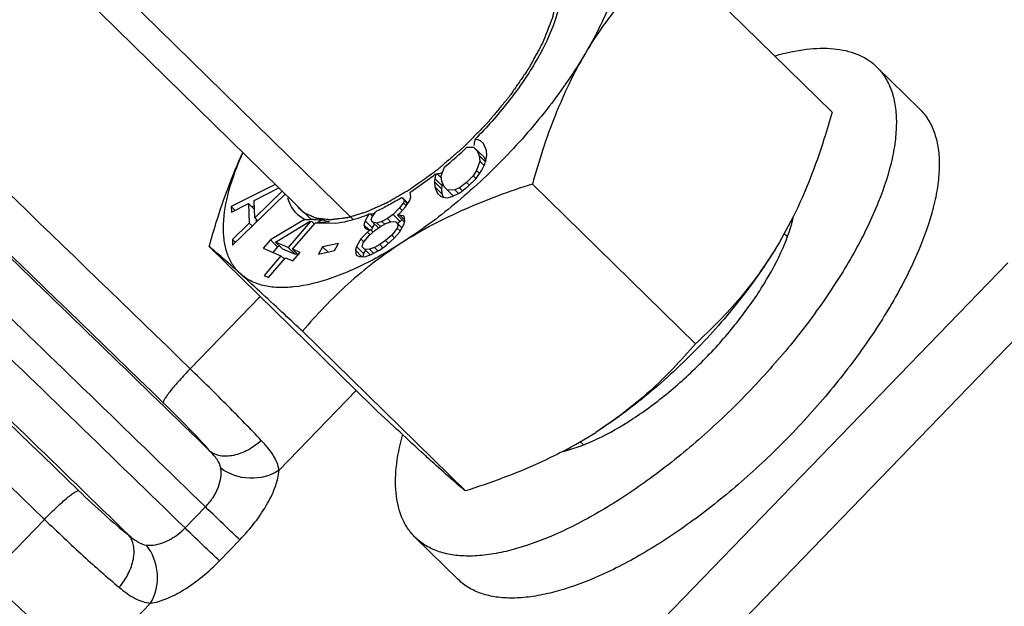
# Model space of a CAD drawing. Header units: millimetres. Extents: x 17 to 597, y 16 to 406.
# Tile 18 of 60: x 72 to 91, y 69 to 80. Entities that reach past the tile are written whole.
import ezdxf

# ---------------------------------------------------------------- set-up
doc = ezdxf.new("R2010")
doc.units = ezdxf.units.MM
doc.header["$LTSCALE"] = 32.67
doc.layers.get('0').update_dxf_attribs({"linetype": 'CONTINUOUS'})
for name, color, linetype in [('02___PRT_ALL_AXES', 7, 'CONTINUOUS'), ('AXES', 7, 'CONTINUOUS'), ('ROUNDS', 7, 'CONTINUOUS')]:
    doc.layers.add(name, color=color, linetype=linetype)

msp = doc.modelspace()

# ---------------------------------------------------------------- linework, layer by layer
at = {"color": 7, "linetype": 'Continuous'}
for p, q in [((77.517514, 76.164309), (69.526831, 83.996064)), ((87.706296, 78.274541), (84.517029, 81.400376)), ((88.548733, 79.188074), (88.579664, 79.158917)), ((88.579836, 79.158748), (89.418646, 78.336622)), ((80.77954, 77.72782), (80.716213, 77.737427)), ((80.716213, 77.737427), (80.720551, 77.720411)), ((80.82535, 77.707094), (80.77954, 77.72782)), ((80.884045, 77.656862), (80.82535, 77.707094)), ((80.942027, 77.524084), (80.884045, 77.656862)), ((80.55968, 77.584251), (80.692937, 77.589426)), ((80.692937, 77.589426), (80.832738, 77.452405)), ((80.692937, 77.589426), (80.758074, 77.524441)), ((80.758074, 77.524441), (80.897876, 77.38742)), ((80.758074, 77.524441), (80.803171, 77.42117)), ((80.947756, 77.426785), (80.942027, 77.524084)), ((80.815343, 77.309117), (80.748067, 77.126465)), ((80.803171, 77.42117), (80.925743, 77.301036)), ((80.803171, 77.42117), (80.815343, 77.309117)), ((80.815343, 77.309117), (80.8996, 77.226537)), ((80.897876, 77.38742), (80.929389, 77.315256)), ((80.913406, 77.252913), (80.940601, 77.358993)), ((80.940601, 77.358993), (80.947756, 77.426785)), ((80.057352, 77.024621), (80.119357, 77.192963)), ((80.748067, 77.126465), (80.681504, 77.026358)), ((80.740199, 76.976126), (80.853285, 77.138053)), ((80.748067, 77.126465), (80.805726, 77.069953)), ((80.853285, 77.138053), (80.913406, 77.252913)), ((79.932094, 76.974746), (79.924939, 76.906953)), ((79.924939, 76.906953), (80.064741, 76.769932)), ((79.924939, 76.906953), (79.930669, 76.809654)), ((79.953968, 77.060066), (79.932094, 76.974746)), ((79.932094, 76.974746), (80.071896, 76.837725)), ((79.979036, 77.061472), (79.953968, 77.060066)), ((79.979036, 77.061472), (80.062204, 76.979958)), ((80.069525, 76.912569), (80.057352, 77.024621)), ((80.114622, 76.809298), (80.069525, 76.912569)), ((80.555533, 76.893937), (80.416677, 76.791022)), ((80.681504, 77.026358), (80.555533, 76.893937)), ((80.555533, 76.893937), (80.608838, 76.841692)), ((80.587745, 76.820172), (80.740199, 76.976126)), ((80.681504, 77.026358), (80.736552, 76.972405)), ((76.810997, 76.856775), (75.94708, 76.424526)), ((76.399808, 76.543646), (76.881947, 76.787236)), ((76.947807, 76.722685), (76.41297, 76.20212)), ((79.455216, 76.703659), (79.447418, 76.698614)), ((79.46273, 76.617272), (79.447418, 76.698614)), ((79.462257, 76.708228), (79.455216, 76.703659)), ((79.46232, 76.708748), (79.455251, 76.703941)), ((79.930669, 76.809654), (80.07047, 76.672633)), ((79.930669, 76.809654), (79.988651, 76.676877)), ((80.071896, 76.837725), (80.064741, 76.769932)), ((80.064741, 76.769932), (80.07047, 76.672633)), ((80.083109, 76.881462), (80.071896, 76.837725)), ((80.179759, 76.744312), (80.114622, 76.809298)), ((80.324344, 76.749928), (80.179759, 76.744312)), ((80.179759, 76.744312), (80.294506, 76.631848)), ((80.270666, 76.620315), (80.422407, 76.693724)), ((80.416677, 76.791022), (80.324344, 76.749928)), ((80.324344, 76.749928), (80.395145, 76.680535)), ((80.416677, 76.791022), (80.474951, 76.733908)), ((80.422407, 76.693724), (80.587745, 76.820172)), ((85.032525, 73.737762), (81.843258, 76.863596)), ((75.976329, 75.665578), (77.00225, 76.669325)), ((76.41297, 76.20212), (76.399808, 76.543646)), ((79.316986, 76.498685), (79.243257, 76.397764)), ((79.282331, 76.595692), (79.299372, 76.592263)), ((79.299372, 76.592263), (79.405515, 76.488231)), ((79.299372, 76.592263), (79.331015, 76.54731)), ((79.331015, 76.54731), (79.316986, 76.498685)), ((79.316986, 76.498685), (79.375365, 76.441468)), ((79.331015, 76.54731), (79.400007, 76.47969)), ((79.360943, 76.4191), (79.441687, 76.544335)), ((79.441687, 76.544335), (79.46273, 76.617272)), ((79.988651, 76.676877), (80.047346, 76.626645)), ((80.047346, 76.626645), (80.093156, 76.605919)), ((80.07047, 76.672633), (80.098571, 76.608284)), ((80.093156, 76.605919), (80.171891, 76.593974)), ((80.171891, 76.593974), (80.270666, 76.620315)), ((75.94708, 76.424526), (76.025216, 76.347944)), ((75.94708, 76.424526), (75.951467, 76.310684)), ((75.951467, 76.310684), (76.287906, 76.480662)), ((76.287906, 76.480662), (76.406724, 76.364208)), ((76.287906, 76.480662), (76.30253, 76.101188)), ((76.403573, 76.445958), (76.350439, 76.419373)), ((78.698783, 76.211494), (78.772512, 76.312416)), ((78.772512, 76.312416), (78.798057, 76.338465)), ((79.243257, 76.397764), (79.116842, 76.268857)), ((79.243257, 76.397764), (79.29902, 76.343109)), ((79.260871, 76.304186), (79.360943, 76.4191)), ((76.41297, 76.20212), (76.468797, 76.147403)), ((76.433954, 76.181553), (76.436488, 76.115792)), ((77.381131, 76.173432), (76.716339, 75.771051)), ((76.817597, 75.728081), (77.483358, 76.129459)), ((77.493746, 76.125972), (77.063507, 75.623724)), ((77.559181, 76.168188), (77.484576, 76.170208)), ((77.528455, 76.129046), (77.493746, 76.125972)), ((77.528455, 76.129046), (77.574247, 76.084165)), ((77.869285, 76.125995), (77.590351, 76.100596)), ((77.732662, 76.164566), (77.633453, 76.104517)), ((78.567068, 76.141532), (78.546025, 76.068595)), ((78.643351, 76.271526), (78.567068, 76.141532)), ((78.567068, 76.141532), (78.706869, 76.004512)), ((78.671133, 76.275096), (78.643351, 76.271526)), ((78.671133, 76.275096), (78.71703, 76.230112)), ((78.684754, 76.162869), (78.698783, 76.211494)), ((78.716397, 76.117917), (78.684754, 76.162869)), ((78.800726, 76.100949), (78.716397, 76.117917)), ((78.716397, 76.117917), (78.830309, 76.00627)), ((78.899084, 76.132606), (78.800726, 76.100949)), ((79.004456, 76.188575), (78.899084, 76.132606)), ((78.899084, 76.132606), (78.953572, 76.079201)), ((78.976398, 76.091326), (79.074756, 76.122982)), ((79.116842, 76.268857), (79.004456, 76.188575)), ((79.004456, 76.188575), (79.073102, 76.121295)), ((79.074756, 76.122982), (79.166099, 76.130327)), ((79.116842, 76.268857), (79.256643, 76.131836)), ((79.166099, 76.130327), (79.290421, 76.008478)), ((79.166099, 76.130327), (79.217071, 76.075054)), ((79.201171, 76.251889), (79.260871, 76.304186)), ((79.246843, 76.255561), (79.201171, 76.251889)), ((79.201171, 76.251889), (79.340973, 76.114868)), ((79.256643, 76.131836), (79.20338, 76.093788)), ((79.331172, 76.238594), (79.246843, 76.255561)), ((79.246843, 76.255561), (79.346332, 76.15805)), ((79.289503, 76.165343), (79.256643, 76.131836)), ((79.327743, 76.072079), (79.348786, 76.145016)), ((79.348786, 76.145016), (79.331172, 76.238594)), ((86.946224, 76.22398), (86.669088, 75.712435)), ((86.933421, 76.19815), (86.669088, 75.712435)), ((86.943116, 76.196538), (86.94346, 76.198608)), ((86.945449, 76.197871), (86.945962, 76.200039)), ((76.30253, 76.101188), (75.971941, 75.779421)), ((76.30253, 76.101188), (76.361994, 76.042907)), ((77.1503, 75.586892), (77.590351, 76.100596)), ((77.980063, 76.090044), (77.590351, 76.100596)), ((78.614611, 75.919745), (78.488196, 75.790839)), ((78.546025, 76.068595), (78.646795, 75.96983)), ((78.546025, 76.068595), (78.570653, 75.99933)), ((78.570653, 75.99933), (78.628639, 75.96837)), ((78.674311, 75.972042), (78.614611, 75.919745)), ((78.614611, 75.919745), (78.661798, 75.873496)), ((78.628639, 75.96837), (78.674311, 75.972042)), ((78.639239, 75.85048), (78.75864, 75.955074)), ((78.674311, 75.972042), (78.725805, 75.921573)), ((78.706869, 76.004512), (78.69239, 75.954323)), ((78.752598, 76.082436), (78.706869, 76.004512)), ((78.75864, 75.955074), (78.871026, 76.035356)), ((78.800726, 76.100949), (78.869372, 76.033668)), ((78.871026, 76.035356), (78.976398, 76.091326)), ((79.196028, 76.002117), (79.088942, 75.86289)), ((79.139913, 75.807618), (79.239985, 75.922532)), ((79.217071, 76.075054), (79.196028, 76.002117)), ((79.196028, 76.002117), (79.253584, 75.945706)), ((79.217071, 76.075054), (79.288441, 76.005104)), ((79.239985, 75.922532), (79.327743, 76.072079)), ((75.971941, 75.779421), (76.031089, 75.72145)), ((75.971941, 75.779421), (75.976329, 75.665578)), ((76.716339, 75.771051), (76.57502, 75.606079)), ((76.716339, 75.771051), (76.856141, 75.63403)), ((77.063507, 75.623724), (76.817597, 75.728081)), ((76.817597, 75.728081), (76.957398, 75.59106)), ((78.488196, 75.790839), (78.400438, 75.641292)), ((78.488196, 75.790839), (78.5504, 75.729871)), ((78.532153, 75.711253), (78.639239, 75.85048)), ((78.969541, 75.758296), (78.857155, 75.678014)), ((79.088942, 75.86289), (78.969541, 75.758296)), ((78.969541, 75.758296), (79.025304, 75.703642)), ((78.987155, 75.664719), (79.139913, 75.807618)), ((79.088942, 75.86289), (79.14257, 75.810329)), ((78.70601, 72.513722), (75.516744, 75.639556)), ((76.57502, 75.606079), (76.922188, 75.458751)), ((76.856141, 75.63403), (76.763632, 75.526038)), ((76.891636, 75.655514), (76.856141, 75.63403)), ((77.203309, 75.486703), (76.957398, 75.59106)), ((77.063507, 75.623724), (77.203309, 75.486703)), ((77.294953, 75.525505), (77.1503, 75.586892)), ((77.1503, 75.586892), (77.254766, 75.484503)), ((77.737673, 75.633486), (77.658543, 75.494781)), ((77.658543, 75.494781), (77.971901, 75.564317)), ((78.051032, 75.703022), (77.737673, 75.633486)), ((77.737673, 75.633486), (77.838459, 75.534705)), ((77.971901, 75.564317), (78.051032, 75.703022)), ((78.400438, 75.641292), (78.379395, 75.568354)), ((78.379395, 75.568354), (78.507911, 75.442394)), ((78.379395, 75.568354), (78.397009, 75.474777)), ((78.400438, 75.641292), (78.54024, 75.504271)), ((78.51111, 75.638316), (78.532153, 75.711253)), ((78.562082, 75.583044), (78.51111, 75.638316)), ((78.577562, 75.567871), (78.54024, 75.504271)), ((78.653425, 75.590388), (78.562082, 75.583044)), ((78.562082, 75.583044), (78.668691, 75.478555)), ((78.751783, 75.622045), (78.653425, 75.590388)), ((78.653425, 75.590388), (78.735158, 75.510281)), ((78.690368, 75.486491), (78.848426, 75.570445)), ((78.857155, 75.678014), (78.751783, 75.622045)), ((78.751783, 75.622045), (78.819893, 75.555289)), ((78.848426, 75.570445), (78.987155, 75.664719)), ((78.857155, 75.678014), (78.918395, 75.617992)), ((76.922188, 75.458751), (76.592443, 75.073816)), ((76.679235, 75.036984), (77.00898, 75.421919)), ((76.922188, 75.458751), (76.984868, 75.397318)), ((77.00898, 75.421919), (77.153634, 75.360533)), ((77.153634, 75.360533), (77.294953, 75.525505)), ((77.22577, 75.512923), (77.203309, 75.486703)), ((78.397009, 75.474777), (78.454995, 75.443817)), ((78.454995, 75.443817), (78.565667, 75.440841)), ((78.54024, 75.504271), (78.522276, 75.442008)), ((78.565667, 75.440841), (78.690368, 75.486491)), ((76.592443, 75.073816), (76.679235, 75.036984)), ((80.532382, 70.857352), (77.343116, 73.983187)), ((82.472302, 71.638061), (82.473772, 71.638439)), ((82.476333, 71.645438), (82.477769, 71.645756)), ((79.550238, 69.945912), (80.389047, 69.123787)), ((79.581341, 69.916587), (79.55041, 69.945744)), ((80.42015, 69.094461), (80.389219, 69.123618))]:
    msp.add_line(p, q, dxfattribs=at)
at = {"color": 2, "linetype": 'Continuous'}
for p, q in [((72.133022, 82.251826), (78.328885, 76.179195)), ((86.769469, 75.896887), (86.831233, 75.836352)), ((82.77279, 71.823676), (82.835025, 71.762679))]:
    msp.add_line(p, q, dxfattribs=at)
at = {"color": 9, "linetype": 'Continuous'}
for p, q in [((76.512846, 74.663265), (75.145337, 73.249382)), ((78.393123, 72.820386), (76.88507, 71.261194))]:
    msp.add_line(p, q, dxfattribs=at)
at = {"color": 7, "linetype": 'Continuous'}
for centre, radius, start, end in [((74.738184, 78.749452), 6.070226, 349.2366415, 350.2399342), ((81.729477, 74.980812), 6.088301, 155.8056116, 156.9030957), ((74.813838, 83.606744), 8.323769, 309.5977632, 313.6533351), ((77.205994, 87.954448), 11.240405, 284.2825021, 284.6221139), ((77.336083, 87.455016), 10.724308, 284.6231975, 284.8282954), ((76.969487, 80.327348), 4.388036, 294.6274969, 296.6691518), ((78.130034, 98.538813), 22.377916, 268.0821707, 268.3471581), ((77.737347, 76.868892), 0.781838, 251.0427786, 251.4438363), ((77.739368, 76.874913), 0.78819, 251.4438374, 251.8425781), ((78.049242, 95.480784), 19.318812, 268.5464224, 269.0610457), ((74.960208, 95.329585), 19.412483, 281.0205917, 281.2810886), ((84.287249, 76.828121), 2.731894, 346.064544, 346.661671), ((84.366891, 76.809268), 2.650051, 346.7092092, 347.291108), ((78.548845, 79.092699), 8.414428, 297.5285813, 302.5986922), ((81.813468, 74.209727), 2.654718, 283.946816, 284.3695209)]:
    msp.add_arc(centre, radius, start, end, dxfattribs=at)
for points, knots in [([(117.6441, 79.026831), (117.554693, 79.143578), (117.306952, 79.425657), (116.84121, 79.930631), (116.195631, 80.606801), (115.372837, 81.453688), (114.378328, 82.464221), (112.738618, 84.115224), (110.336372, 86.507706), (107.093025, 89.708512), (103.461048, 93.267086), (99.571845, 97.054576), (95.566192, 100.933736), (91.589181, 104.764035), (88.356129, 107.859836), (85.891495, 110.20785), (84.175871, 111.836242), (82.570711, 113.353426), (81.090568, 114.745665), (79.74885, 116.000386), (78.557638, 117.106323), (77.662963, 117.92923), (77.029888, 118.505542), (76.620539, 118.875151), (76.255541, 119.201375), (75.93548, 119.483707), (75.660613, 119.721902), (75.430573, 119.916352), (75.242965, 120.068757), (75.109052, 120.170704), (75.010952, 120.236233), (74.915575, 120.289869), (74.780645, 120.331629), (74.589377, 120.319481), (74.466172, 120.247496), (74.411704, 120.191181)], [0, 0, 0, 0, 0.007357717, 0.018762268, 0.034382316, 0.054128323, 0.077844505, 0.105323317, 0.170556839, 0.247484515, 0.333326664, 0.42497646, 0.519114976, 0.61233257, 0.701253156, 0.743086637, 0.782657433, 0.819607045, 0.85360115, 0.884331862, 0.911522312, 0.934931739, 0.94515381, 0.954358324, 0.962527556, 0.9696481, 0.975712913, 0.98072623, 0.984718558, 0.987807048, 0.989142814, 0.990618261, 0.993275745, 0.996079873, 1, 1, 1, 1]), ([(83.304166, 82.522278), (83.37347, 82.459425), (83.49624, 82.30478), (83.607119, 82.015775), (83.648296, 81.67547), (83.610377, 81.12804), (83.376025, 80.349775), (83.06846, 79.744686), (82.880466, 79.425703)], [0, 0, 0, 0, 0.08427053, 0.174407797, 0.275473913, 0.390612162, 0.666504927, 1, 1, 1, 1]), ([(84.517029, 81.400376), (84.204969, 81.117247), (83.601517, 80.504136), (83.101872, 79.801379), (82.880466, 79.425703)], [0, 0, 0, 0, 0.491424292, 1, 1, 1, 1]), ([(82.405274, 80.604014), (82.384622, 80.385282), (82.250763, 79.906767), (81.890483, 79.191851), (81.37119, 78.445851), (80.94747, 77.969591), (80.716213, 77.737427)], [0, 0, 0, 0, 0.195132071, 0.4352351, 0.70896193, 1, 1, 1, 1]), ([(82.880466, 79.425703), (82.667925, 79.06507), (82.176196, 78.351918), (81.314751, 77.361721), (80.350358, 76.464865), (79.649867, 75.945203), (79.293509, 75.717109)], [0, 0, 0, 0, 0.241517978, 0.498253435, 0.755885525, 1, 1, 1, 1]), ([(82.880466, 79.425703), (82.649886, 79.034461), (82.25095, 78.196778), (81.968152, 77.315917), (81.843258, 76.863596)], [0, 0, 0, 0, 0.491817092, 1, 1, 1, 1]), ([(86.597653, 79.376407), (86.797339, 79.433402), (87.176796, 79.516227), (87.720703, 79.53598), (88.121955, 79.450038), (88.38572, 79.318154), (88.497986, 79.234097), (88.548733, 79.188074)], [0, 0, 0, 0, 0.305332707, 0.568364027, 0.795154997, 0.899268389, 1, 1, 1, 1]), ([(88.579663, 79.158915), (88.642028, 79.097805), (88.754853, 78.956963), (88.875126, 78.70534), (88.947744, 78.415168), (88.973037, 78.089743), (88.951562, 77.731846), (88.857061, 77.192372), (88.615101, 76.458239), (88.170003, 75.542362), (87.573398, 74.588754), (86.847131, 73.632896), (86.017896, 72.710339), (85.11664, 71.855675), (84.177159, 71.100817), (83.234423, 70.473567), (82.323561, 69.996937), (81.589229, 69.728046), (81.046056, 69.612166), (80.683751, 69.575747), (80.352495, 69.58663), (80.055054, 69.645453), (79.794664, 69.752648), (79.646291, 69.857683), (79.581341, 69.916587)], [0, 0, 0, 0, 0.017589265, 0.035960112, 0.055769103, 0.077503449, 0.101465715, 0.127808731, 0.187646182, 0.256411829, 0.332530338, 0.413867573, 0.497951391, 0.582145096, 0.663805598, 0.740440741, 0.809881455, 0.87049595, 0.897237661, 0.921585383, 0.943670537, 0.963768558, 0.982336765, 1, 1, 1, 1]), ([(89.418472, 78.336789), (89.481439, 78.275091), (89.595249, 78.132671), (89.715986, 77.87796), (89.788124, 77.584054), (89.812031, 77.254335), (89.788293, 76.891662), (89.689439, 76.344911), (89.439948, 75.601333), (88.983645, 74.674598), (88.373924, 73.711094), (87.633627, 72.74744), (87.07405, 72.132039), (86.777915, 71.831606)], [0, 0, 0, 0, 0.035207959, 0.072008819, 0.111737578, 0.155378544, 0.203537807, 0.256515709, 0.376905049, 0.515238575, 0.668243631, 0.831521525, 1, 1, 1, 1]), ([(87.706296, 78.274541), (87.656925, 78.095737), (87.451143, 77.396019), (87.188577, 76.71105), (86.946254, 76.223955)], [0, 0, 0, 0, 0.254264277, 1, 1, 1, 1]), ([(75.516744, 75.639556), (75.560739, 75.79889), (75.74347, 76.424326), (75.970389, 77.038051), (76.175344, 77.47916)], [0, 0, 0, 0, 0.253640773, 1, 1, 1, 1]), ([(76.130252, 75.105088), (76.075475, 75.154766), (75.976186, 75.271188), (75.870972, 75.483141), (75.809083, 75.729984), (75.782484, 76.121111), (75.869896, 76.685024), (76.028121, 77.132105), (76.129198, 77.369176)], [0, 0, 0, 0, 0.092520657, 0.189086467, 0.293568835, 0.408850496, 0.67755481, 1, 1, 1, 1]), ([(79.953968, 77.060066), (79.913356, 77.028342), (79.753244, 76.905877), (79.588066, 76.789989), (79.462257, 76.708228)], [0, 0, 0, 0, 0.255652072, 1, 1, 1, 1]), ([(81.843258, 76.863596), (81.391579, 76.72016), (80.512252, 76.400294), (79.680941, 75.965093), (79.293509, 75.717109)], [0, 0, 0, 0, 0.507446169, 1, 1, 1, 1]), ([(77.236616, 76.27771), (77.19428, 76.318716), (77.119196, 76.416853), (77.074128, 76.531371), (77.057567, 76.591838)], [0, 0, 0, 0, 0.484562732, 1, 1, 1, 1]), ([(79.282331, 76.595692), (79.253571, 76.578412), (79.140912, 76.512064), (79.025869, 76.449737), (78.939004, 76.406142)], [0, 0, 0, 0, 0.25663006, 1, 1, 1, 1]), ([(77.381131, 76.173432), (77.367763, 76.180482), (77.316069, 76.210002), (77.26851, 76.246818), (77.236616, 76.27771)], [0, 0, 0, 0, 0.253937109, 1, 1, 1, 1]), ([(77.869285, 76.125995), (77.8573, 76.128275), (77.810969, 76.138084), (77.765448, 76.151874), (77.732662, 76.164566)], [0, 0, 0, 0, 0.257623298, 1, 1, 1, 1]), ([(78.643351, 76.271526), (78.585211, 76.24788), (78.370471, 76.167057), (78.145821, 76.108905), (77.980071, 76.090057)], [0, 0, 0, 0, 0.273384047, 1, 1, 1, 1]), ([(82.473772, 71.638439), (82.692989, 71.694729), (83.153931, 71.874565), (83.835153, 72.267271), (84.53101, 72.786774), (85.201894, 73.404258), (85.81006, 74.085126), (86.321409, 74.791056), (86.707543, 75.481882), (86.883703, 75.948388), (86.938737, 76.170202)], [0, 0, 0, 0, 0.103287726, 0.224191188, 0.358027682, 0.498740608, 0.639632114, 0.773989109, 0.895703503, 1, 1, 1, 1]), ([(76.130252, 75.105088), (76.004311, 75.219306), (75.802442, 75.400458), (75.596128, 75.57674), (75.516744, 75.639556)], [0, 0, 0, 0, 0.626800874, 1, 1, 1, 1]), ([(79.293509, 75.717109), (78.920268, 75.478208), (78.224128, 74.944502), (77.621187, 74.310171), (77.343116, 73.983187)], [0, 0, 0, 0, 0.507975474, 1, 1, 1, 1]), ([(79.293509, 75.717109), (79.245927, 75.686653), (79.059424, 75.569761), (78.8684, 75.460023), (78.72386, 75.383362)], [0, 0, 0, 0, 0.256669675, 1, 1, 1, 1]), ([(86.669088, 75.712435), (86.456547, 75.351801), (85.964818, 74.638649), (85.103372, 73.648452), (84.138979, 72.751596), (83.438489, 72.231934), (83.082131, 72.00384)], [0, 0, 0, 0, 0.241517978, 0.498253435, 0.755885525, 1, 1, 1, 1]), ([(86.669088, 75.712435), (86.447682, 75.336759), (85.948037, 74.634002), (85.344585, 74.020891), (85.032525, 73.737762)], [0, 0, 0, 0, 0.508575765, 1, 1, 1, 1]), ([(78.72386, 75.383362), (78.459744, 75.243281), (77.958818, 75.015213), (77.318797, 74.849871), (76.866586, 74.830202), (76.579585, 74.867055), (76.330363, 74.955551), (76.190162, 75.050755), (76.130252, 75.105088)], [0, 0, 0, 0, 0.326012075, 0.59821768, 0.714088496, 0.817767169, 0.911804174, 1, 1, 1, 1]), ([(77.343116, 73.983187), (77.22716, 74.091572), (76.82446, 74.467247), (76.420627, 74.841743), (76.130252, 75.105088)], [0, 0, 0, 0, 0.288205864, 1, 1, 1, 1]), ([(85.032525, 73.737762), (84.754453, 73.410777), (84.151512, 72.776447), (83.455372, 72.242741), (83.082131, 72.00384)], [0, 0, 0, 0, 0.492024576, 1, 1, 1, 1]), ([(79.918874, 71.39182), (79.834562, 71.468284), (79.428061, 71.839854), (79.025195, 72.215375), (78.70601, 72.513722)], [0, 0, 0, 0, 0.206673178, 1, 1, 1, 1]), ([(79.550411, 69.945745), (79.499951, 69.995189), (79.407055, 70.105784), (79.258703, 70.370349), (79.155992, 70.780589), (79.163575, 71.342572), (79.242576, 71.736499), (79.298418, 71.944397)], [0, 0, 0, 0, 0.100699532, 0.204398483, 0.430174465, 0.693159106, 1, 1, 1, 1]), ([(86.777915, 71.831606), (86.487632, 71.537109), (85.893142, 70.979782), (84.961235, 70.239131), (84.028055, 69.625108), (83.127778, 69.159869), (82.402699, 68.898692), (81.866697, 68.787334), (81.509126, 68.753305), (81.182148, 68.7657), (80.888454, 68.825133), (80.631198, 68.931996), (80.484472, 69.036127), (80.42015, 69.094461)], [0, 0, 0, 0, 0.168078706, 0.330800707, 0.483307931, 0.621391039, 0.741906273, 0.795096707, 0.843555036, 0.887549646, 0.927631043, 0.964704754, 1, 1, 1, 1]), ([(82.437918, 71.630949), (82.288142, 71.552659), (81.671173, 71.251917), (81.025187, 71.013849), (80.532382, 70.857352)], [0, 0, 0, 0, 0.246339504, 1, 1, 1, 1]), ([(80.532382, 70.857352), (80.452998, 70.920168), (80.246684, 71.09645), (80.044815, 71.277602), (79.918874, 71.39182)], [0, 0, 0, 0, 0.373199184, 1, 1, 1, 1]), ([(70.749817, 69.542197), (70.834129, 69.465733), (71.24063, 69.094162), (71.643496, 68.718641), (71.96268, 68.420295)], [0, 0, 0, 0, 0.206673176, 1, 1, 1, 1])]:
    msp.add_open_spline(points, degree=3, knots=knots, dxfattribs=at)
at = {"color": 9, "linetype": 'Continuous'}
for points, knots in [([(117.610756, 78.468292), (117.57549, 78.514343), (117.487245, 78.620991), (117.246359, 78.895852), (116.823867, 79.351789), (116.17576, 80.031609), (115.345805, 80.885567), (114.341679, 81.906061), (112.684812, 83.5744), (110.256673, 85.992851), (106.977552, 89.229151), (103.304456, 92.828244), (99.3699, 96.660159), (95.315821, 100.586509), (91.28854, 104.465562), (88.013002, 107.602381), (85.514448, 109.98303), (83.773863, 111.635376), (82.144329, 113.17589), (80.640593, 114.59065), (79.276275, 115.866885), (78.063729, 116.993068), (77.152226, 117.831902), (76.506652, 118.420031), (76.088854, 118.79762), (75.716239, 119.131054), (75.38965, 119.419597), (75.109877, 119.662607), (74.87748, 119.859643), (74.693338, 120.010234), (74.56884, 120.105829), (74.493775, 120.157897), (74.45513, 120.180545), (74.431257, 120.19256), (74.414825, 120.194411), (74.411703, 120.191182)], [0, 0, 0, 0, 0.00289633, 0.006908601, 0.018249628, 0.033929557, 0.053809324, 0.077710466, 0.105417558, 0.171216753, 0.248834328, 0.33547003, 0.427997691, 0.523078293, 0.617280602, 0.70720511, 0.749539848, 0.789606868, 0.827043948, 0.861512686, 0.89270158, 0.92032888, 0.944145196, 0.954555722, 0.963935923, 0.972264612, 0.979523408, 0.985696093, 0.990769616, 0.994733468, 0.997581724, 0.998587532, 0.999316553, 0.999775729, 1, 1, 1, 1]), ([(115.219452, 75.995895), (115.184185, 76.041946), (115.09594, 76.148595), (114.855054, 76.423456), (114.432562, 76.879393), (113.784456, 77.559213), (112.9545, 78.41317), (111.950375, 79.433665), (110.293507, 81.102003), (107.865368, 83.520455), (104.586247, 86.756755), (100.913152, 90.355848), (96.978595, 94.187762), (92.924516, 98.114112), (88.897235, 101.993165), (85.621698, 105.129984), (83.123144, 107.510634), (81.382558, 109.162979), (79.753024, 110.703494), (78.249288, 112.118254), (76.88497, 113.394488), (75.672424, 114.520671), (74.760922, 115.359505), (74.115347, 115.947635), (73.69755, 116.325224), (73.324935, 116.658657), (72.998345, 116.9472), (72.718572, 117.190211), (72.486175, 117.387247), (72.302033, 117.537838), (72.177535, 117.633432), (72.102471, 117.685501), (72.063825, 117.708149), (72.039953, 117.720163), (72.02352, 117.722015), (72.020399, 117.718786)], [0, 0, 0, 0, 0.00289633, 0.006908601, 0.018249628, 0.033929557, 0.053809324, 0.077710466, 0.105417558, 0.171216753, 0.248834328, 0.33547003, 0.427997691, 0.523078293, 0.617280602, 0.70720511, 0.749539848, 0.789606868, 0.827043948, 0.861512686, 0.89270158, 0.92032888, 0.944145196, 0.954555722, 0.963935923, 0.972264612, 0.979523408, 0.985696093, 0.990769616, 0.994733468, 0.997581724, 0.998587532, 0.999316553, 0.999775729, 1, 1, 1, 1]), ([(114.612492, 75.983942), (114.532716, 76.088113), (114.304706, 76.347582), (113.871758, 76.818308), (113.263335, 77.456639), (112.486122, 78.258028), (111.545734, 79.214992), (109.993279, 80.780316), (107.714618, 83.052506), (104.630462, 86.099705), (101.162904, 89.501006), (97.429978, 93.140533), (93.558718, 96.894269), (89.680941, 100.634375), (85.928722, 104.233514), (82.429868, 107.569161), (79.725192, 110.129051), (77.775873, 111.960134), (76.507061, 113.144924), (75.382114, 114.187689), (74.410631, 115.079528), (73.601086, 115.813098), (72.960255, 116.381931), (72.533227, 116.749632), (72.27833, 116.955875), (72.180572, 117.029996), (72.138674, 117.058914)], [0, 0, 0, 0, 0.006660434, 0.01751355, 0.032474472, 0.05141827, 0.074184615, 0.100580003, 0.163329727, 0.23753298, 0.320664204, 0.409893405, 0.502182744, 0.594390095, 0.683376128, 0.766111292, 0.839779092, 0.872414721, 0.9018723, 0.927900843, 0.950278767, 0.968815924, 0.983355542, 0.993776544, 0.997415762, 1, 1, 1, 1]), ([(75.298922, 114.014466), (75.402568, 113.93497), (75.654739, 113.724431), (76.100873, 113.335909), (76.687683, 112.810237), (77.410621, 112.152098), (78.26354, 111.366447), (79.641908, 110.085801), (81.628031, 108.221164), (84.278756, 105.710394), (87.225015, 102.900037), (90.37098, 99.881419), (93.614311, 96.752619), (96.849554, 93.615351), (99.971534, 90.571621), (102.87881, 87.720446), (105.476904, 85.154567), (107.40706, 83.231383), (108.733257, 81.896179), (109.547161, 81.069679), (110.229304, 80.368827), (110.774523, 79.799599), (111.177993, 79.366386), (111.397015, 79.121182), (111.480029, 79.020148)], [0, 0, 0, 0, 0.007783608, 0.019565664, 0.035255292, 0.054726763, 0.077822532, 0.10435511, 0.166841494, 0.240156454, 0.321917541, 0.409467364, 0.499960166, 0.590454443, 0.678008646, 0.759776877, 0.833101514, 0.895599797, 0.922139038, 0.945241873, 0.964720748, 0.980418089, 0.992207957, 1, 1, 1, 1]), ([(87.764574, 101.17153), (90.054405, 98.976824), (93.470167, 95.682548), (97.936382, 91.339119), (101.078753, 88.264356), (103.90155, 85.482449), (106.296742, 83.100895), (108.17183, 81.211012), (109.233124, 80.120194), (109.659995, 79.666612)], [0, 0, 0, 0, 0.310030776, 0.463855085, 0.608961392, 0.739769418, 0.851249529, 0.939117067, 1, 1, 1, 1]), ([(86.149494, 99.332154), (88.420873, 97.154784), (91.808548, 93.887307), (96.238251, 89.579263), (99.355876, 86.528775), (102.160136, 83.765396), (104.545472, 81.394082), (106.421374, 79.504298), (107.486977, 78.409955), (107.918273, 77.952891)], [0, 0, 0, 0, 0.30935475, 0.462751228, 0.607523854, 0.738198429, 0.849834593, 0.938213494, 1, 1, 1, 1]), ([(85.147124, 99.185555), (86.466275, 97.921771), (89.127472, 95.36293), (93.081301, 91.536616), (96.907064, 87.810052), (99.925022, 84.849159), (102.132495, 82.668161), (103.585624, 81.224643), (104.875422, 79.934906), (105.985769, 78.815056), (106.903095, 77.879309), (107.615676, 77.139169), (108.076328, 76.648034), (108.333881, 76.357781), (108.425846, 76.248004), (108.461543, 76.20139)], [0, 0, 0, 0, 0.167380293, 0.338257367, 0.504122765, 0.656717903, 0.725628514, 0.788445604, 0.84438521, 0.892749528, 0.932935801, 0.964444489, 0.986886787, 0.994620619, 1, 1, 1, 1]), ([(108.812775, 74.67652), (108.319832, 75.197296), (107.110845, 76.437616), (104.991755, 78.571122), (102.31198, 81.234505), (99.171065, 84.329247), (95.684903, 87.740219), (90.733853, 92.555411), (86.947813, 96.207475), (84.408922, 98.641729)], [0, 0, 0, 0, 0.06289227, 0.151902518, 0.263739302, 0.394261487, 0.538634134, 0.691508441, 1, 1, 1, 1]), ([(108.5561, 74.378961), (108.038095, 74.922185), (106.789049, 76.199917), (104.622714, 78.377283), (101.920301, 81.060893), (97.546165, 85.368239), (91.574217, 91.188898), (86.642955, 95.945795), (84.12743, 98.357865)], [0, 0, 0, 0, 0.065781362, 0.156582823, 0.269174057, 0.399544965, 0.694576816, 1, 1, 1, 1]), ([(83.144293, 97.334984), (85.65656, 94.926026), (90.581867, 90.174887), (96.547176, 84.360783), (100.917779, 80.057071), (103.619841, 77.373963), (105.787802, 75.195203), (107.03863, 73.915888), (107.557924, 73.371559)], [0, 0, 0, 0, 0.305220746, 0.600107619, 0.730468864, 0.843109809, 0.934028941, 1, 1, 1, 1]), ([(82.840156, 97.021874), (85.398561, 94.569039), (89.212443, 90.890014), (94.19654, 86.042023), (97.697682, 82.615607), (100.840955, 79.517342), (103.507417, 76.865602), (105.595255, 74.76093), (106.777242, 73.545827), (107.252958, 73.040308)], [0, 0, 0, 0, 0.310691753, 0.464521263, 0.609502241, 0.740121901, 0.851414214, 0.939149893, 1, 1, 1, 1])]:
    msp.add_open_spline(points, degree=3, knots=knots, dxfattribs=at)
at = {"color": 2, "linetype": 'Continuous'}
for points, knots in [([(82.189136, 81.196329), (82.201524, 81.167508), (82.220106, 81.124276), (82.244881, 81.066632), (82.260369, 81.030608), (82.272751, 81.001781), (82.282062, 80.980182), (82.291279, 80.958501), (82.299253, 80.94069), (82.304259, 80.927719), (82.308019, 80.921093), (82.308307, 80.913908), (82.308627, 80.906751), (82.309044, 80.897198), (82.309777, 80.880485), (82.310823, 80.856607), (82.312497, 80.818403), (82.314588, 80.770648), (82.317101, 80.713344), (82.319603, 80.656034), (82.32151, 80.613069), (82.322733, 80.584397), (82.323315, 80.572494), (82.323613, 80.56287), (82.324522, 80.553616), (82.321285, 80.539401), (82.317967, 80.522686), (82.313346, 80.50028), (82.307638, 80.472313), (82.300758, 80.438736), (82.291596, 80.393971), (82.280139, 80.338014), (82.268685, 80.282058), (82.259519, 80.237292), (82.252652, 80.203721), (82.246905, 80.175732), (82.242362, 80.153372), (82.238806, 80.136515), (82.236314, 80.122743), (82.230839, 80.109692), (82.225971, 80.096996), (82.219679, 80.081005), (82.20475, 80.042726), (82.182283, 79.985265), (82.152371, 79.908675), (82.12244, 79.832076), (82.097524, 79.768252), (82.077536, 79.717178), (82.065169, 79.685291), (82.054988, 79.659703), (82.045857, 79.6344), (82.026928, 79.600731), (82.005188, 79.560592), (81.975862, 79.506982), (81.93932, 79.440001), (81.895419, 79.35961), (81.85885, 79.292622), (81.829583, 79.239028), (81.807661, 79.198839), (81.789303, 79.165327), (81.776628, 79.141912), (81.769111, 79.128464), (81.764246, 79.118567), (81.756425, 79.107953), (81.747027, 79.09405), (81.730102, 79.069605), (81.706173, 79.034744), (81.677351, 78.992885), (81.63896, 78.937082), (81.590956, 78.867325), (81.533367, 78.783617), (81.485343, 78.713864), (81.446996, 78.658052), (81.418039, 78.61622), (81.394532, 78.581274), (81.371116, 78.553952), (81.348505, 78.526519), (81.319966, 78.492266), (81.274459, 78.437439), (81.217516, 78.368917), (81.14923, 78.286668), (81.08086, 78.204491), (81.024126, 78.135788), (80.983942, 78.088132), (80.961713, 78.060218), (80.936733, 78.034867), (80.905553, 78.003137), (80.855639, 77.952392), (80.793256, 77.888952), (80.718392, 77.812829), (80.643529, 77.736704), (80.581141, 77.673269), (80.531237, 77.622514), (80.500033, 77.590808), (80.475102, 77.565408), (80.447606, 77.542759), (80.400683, 77.501841), (80.333026, 77.444057), (80.252105, 77.374427), (80.171112, 77.30488), (80.103636, 77.246888), (80.049647, 77.200541), (80.015915, 77.171475), (79.988905, 77.148449), (79.961983, 77.124595), (79.927695, 77.100706), (79.886632, 77.071271), (79.831852, 77.032294), (79.763388, 76.983479), (79.681226, 76.924941), (79.571678, 76.846876), (79.489517, 76.788331), (79.434743, 76.7493)], [0, 0, 0, 0, 0.03125, 0.046875, 0.0625, 0.0703125, 0.078125, 0.0859375, 0.09375, 0.09765625, 0.099609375, 0.1015625, 0.103515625, 0.10546875, 0.109375, 0.1171875, 0.125, 0.140625, 0.15625, 0.171875, 0.1875, 0.19140625, 0.1953125, 0.197265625, 0.19921875, 0.203125, 0.20703125, 0.2109375, 0.21875, 0.2265625, 0.234375, 0.25, 0.265625, 0.2734375, 0.28125, 0.2890625, 0.29296875, 0.296875, 0.30078125, 0.302734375, 0.3046875, 0.30859375, 0.3125, 0.328125, 0.34375, 0.359375, 0.375, 0.3828125, 0.390625, 0.39453125, 0.3984375, 0.40625, 0.4140625, 0.421875, 0.4375, 0.453125, 0.46875, 0.4765625, 0.484375, 0.4921875, 0.49609375, 0.498046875, 0.5, 0.501953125, 0.50390625, 0.5078125, 0.515625, 0.5234375, 0.53125, 0.546875, 0.5625, 0.578125, 0.5859375, 0.59375, 0.6015625, 0.60546875, 0.609375, 0.6171875, 0.625, 0.640625, 0.65625, 0.671875, 0.6875, 0.6953125, 0.69921875, 0.703125, 0.7109375, 0.71875, 0.734375, 0.75, 0.765625, 0.78125, 0.7890625, 0.796875, 0.80078125, 0.8046875, 0.8125, 0.828125, 0.84375, 0.859375, 0.875, 0.8828125, 0.890625, 0.89453125, 0.8984375, 0.90625, 0.9140625, 0.921875, 0.9375, 0.953125, 0.96875, 1, 1, 1, 1]), ([(79.434743, 76.7493), (79.382173, 76.718814), (79.30332, 76.673088), (79.19818, 76.612105), (79.132473, 76.574021), (79.079895, 76.543485), (79.047061, 76.524556), (79.024022, 76.510994), (79.010945, 76.503733), (78.9982, 76.498312), (78.982155, 76.490907), (78.956546, 76.47941), (78.924514, 76.464918), (78.873275, 76.441799), (78.80922, 76.412875), (78.745172, 76.383969), (78.693922, 76.360821), (78.661917, 76.346403), (78.636252, 76.334755), (78.620352, 76.327735), (78.607309, 76.321522), (78.598412, 76.318498), (78.589762, 76.315933), (78.572336, 76.310566), (78.546249, 76.302614), (78.511437, 76.291956), (78.476633, 76.281312), (78.430224, 76.267116), (78.383815, 76.252918), (78.337411, 76.23873), (78.302594, 76.228062), (78.273622, 76.219257), (78.253261, 76.212926), (78.241751, 76.209571), (78.232766, 76.206315), (78.225129, 76.205885), (78.214475, 76.204326), (78.196051, 76.202056), (78.169616, 76.198574), (78.137943, 76.194498), (78.095695, 76.189027), (78.053453, 76.183567), (78.011207, 76.178102), (77.979527, 76.174009), (77.947832, 76.169895), (77.924105, 76.166868), (77.908217, 76.164759), (77.901701, 76.164015), (77.896246, 76.163107), (77.891674, 76.163339), (77.884084, 76.164275), (77.873028, 76.165336), (77.855456, 76.167188), (77.833451, 76.169449), (77.798266, 76.173098), (77.754276, 76.177647), (77.710291, 76.182204), (77.675097, 76.18584), (77.653114, 76.188132), (77.635498, 76.189922), (77.624554, 76.19114), (77.61676, 76.191794), (77.612516, 76.192478), (77.609062, 76.194329), (77.604474, 76.196243), (77.593685, 76.201167), (77.577409, 76.208414), (77.555761, 76.218155), (77.534098, 76.227876), (77.50522, 76.240844), (77.45468, 76.263535), (77.411361, 76.282986), (77.382482, 76.295952)], [0, 0, 0, 0, 0.0625, 0.09375, 0.125, 0.140625, 0.15625, 0.1640625, 0.16796875, 0.171875, 0.1796875, 0.1875, 0.203125, 0.21875, 0.25, 0.28125, 0.296875, 0.3125, 0.3203125, 0.328125, 0.33203125, 0.3359375, 0.33984375, 0.34375, 0.359375, 0.375, 0.390625, 0.40625, 0.4375, 0.453125, 0.46875, 0.484375, 0.4921875, 0.49609375, 0.5, 0.50390625, 0.5078125, 0.515625, 0.53125, 0.546875, 0.5625, 0.59375, 0.609375, 0.625, 0.640625, 0.65625, 0.66015625, 0.6640625, 0.666015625, 0.66796875, 0.671875, 0.6796875, 0.6875, 0.703125, 0.71875, 0.75, 0.78125, 0.796875, 0.8125, 0.8203125, 0.828125, 0.83203125, 0.833984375, 0.8359375, 0.83984375, 0.84375, 0.859375, 0.875, 0.890625, 0.90625, 0.9375, 1, 1, 1, 1]), ([(77.309316, 76.356927), (77.304062, 76.362208), (77.296169, 76.370202), (77.287352, 76.379628), (77.282253, 76.385374), (77.2789, 76.388977), (77.273691, 76.395224), (77.268888, 76.400856), (77.264318, 76.406306), (77.261062, 76.410476), (77.257618, 76.414706), (77.252276, 76.421735), (77.248051, 76.427364), (77.245282, 76.431037)], [0, 0, 0, 0, 0.25, 0.375, 0.4375, 0.5, 0.5625, 0.625, 0.6875, 0.75, 0.8125, 0.875, 1, 1, 1, 1]), ([(77.382482, 76.295952), (77.376397, 76.300365), (77.364266, 76.309226), (77.349548, 76.320815), (77.338195, 76.330451), (77.331121, 76.336671), (77.326373, 76.340888), (77.323402, 76.343575), (77.317553, 76.349155), (77.313041, 76.353401), (77.309316, 76.356927)], [0, 0, 0, 0, 0.25, 0.5, 0.625, 0.75, 0.8125, 0.84375, 0.875, 1, 1, 1, 1])]:
    msp.add_open_spline(points, degree=3, knots=knots, dxfattribs=at)
at = {"layer": '02___PRT_ALL_AXES', "color": 7, "linetype": 'Continuous'}
msp.add_open_spline([(107.245683, 72.992837), (107.087187, 73.169276), (106.70046, 73.583597), (105.670183, 74.656946), (103.923598, 76.426894), (101.337477, 79.008736), (98.187407, 82.119629), (94.6098, 85.625301), (89.449688, 90.648035), (85.486515, 94.471719), (82.823005, 97.024686)], degree=3, knots=[0, 0, 0, 0, 0.020764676, 0.049614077, 0.130257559, 0.238459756, 0.36955005, 0.517862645, 0.676989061, 1, 1, 1, 1], dxfattribs=at)
at = {"layer": 'AXES', "color": 9, "linetype": 'Continuous'}
for points, knots in [([(75.444133, 70.544276), (74.02806, 71.920901), (71.199007, 74.662946), (67.010058, 78.699975), (62.995308, 82.546074), (59.312324, 86.050393), (56.514862, 88.690048), (54.548714, 90.527915), (53.316268, 91.671129), (52.262146, 92.638969), (51.396971, 93.422296), (50.729082, 94.013131), (50.347628, 94.338852), (50.189127, 94.466101)], [0, 0, 0, 0, 0.170306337, 0.339747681, 0.501677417, 0.649743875, 0.778139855, 0.833352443, 0.881831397, 0.923101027, 0.956757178, 0.982472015, 1, 1, 1, 1]), ([(51.414097, 94.481972), (51.576359, 94.34892), (51.960929, 94.017983), (52.625888, 93.4271), (53.472691, 92.658821), (54.944378, 91.305774), (57.162815, 89.235481), (60.217389, 86.353336), (63.713748, 83.026841), (67.521294, 79.38016), (71.497722, 75.549305), (74.185357, 72.945601), (75.532526, 71.636725)], [0, 0, 0, 0, 0.018948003, 0.045805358, 0.080326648, 0.122191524, 0.226325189, 0.354324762, 0.501413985, 0.662102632, 0.830392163, 1, 1, 1, 1]), ([(49.790175, 94.053621), (49.948676, 93.926371), (50.33013, 93.60065), (50.998019, 93.009815), (51.863194, 92.226488), (52.917316, 91.258648), (54.149762, 90.115434), (56.11591, 88.277567), (58.913372, 85.637912), (62.596356, 82.133593), (66.611106, 78.287495), (70.800055, 74.250465), (73.629108, 71.50842), (75.045181, 70.131795)], [0, 0, 0, 0, 0.017527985, 0.043242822, 0.076898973, 0.118168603, 0.166647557, 0.221860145, 0.350256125, 0.498322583, 0.660252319, 0.829693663, 1, 1, 1, 1]), ([(53.189816, 94.045898), (53.359216, 93.902264), (53.749221, 93.561533), (54.732095, 92.680543), (56.320128, 91.2199), (58.618053, 89.074203), (61.384317, 86.463317), (64.526866, 83.474292), (69.164022, 79.035332), (72.730777, 75.592303), (75.145337, 73.249382)], [0, 0, 0, 0, 0.022031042, 0.051367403, 0.13092924, 0.236050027, 0.36323385, 0.508247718, 0.666263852, 1, 1, 1, 1]), ([(74.619762, 72.58179), (72.137121, 74.990772), (68.469799, 78.53088), (63.701894, 83.095001), (60.470737, 86.168304), (57.626476, 88.852807), (55.263759, 91.059004), (53.630949, 92.560831), (52.620363, 93.466661), (52.21936, 93.816999), (52.045184, 93.964684)], [0, 0, 0, 0, 0.333736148, 0.491752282, 0.63676615, 0.763949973, 0.86907076, 0.948632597, 0.977968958, 1, 1, 1, 1]), ([(73.942471, 69.99275), (72.595302, 71.301626), (69.907667, 73.90533), (65.93124, 77.736185), (62.123694, 81.382866), (58.627335, 84.709361), (55.572761, 87.591506), (53.354324, 89.661799), (51.882637, 91.014847), (51.035834, 91.783126), (50.370874, 92.374008), (49.986304, 92.704945), (49.824042, 92.837997)], [0, 0, 0, 0, 0.169607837, 0.337897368, 0.498586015, 0.645675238, 0.773674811, 0.877808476, 0.919673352, 0.954194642, 0.981051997, 1, 1, 1, 1]), ([(50.384593, 92.24778), (50.558769, 92.100095), (50.959771, 91.749757), (51.970358, 90.843927), (53.603167, 89.3421), (55.965884, 87.135903), (58.810145, 84.4514), (62.041302, 81.378098), (66.809207, 76.813977), (70.47653, 73.273868), (72.959171, 70.864886)], [0, 0, 0, 0, 0.022031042, 0.051367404, 0.13092924, 0.236050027, 0.36323385, 0.508247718, 0.666263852, 1, 1, 1, 1]), ([(72.293643, 70.300984), (69.879083, 72.643905), (66.312328, 76.086934), (61.675172, 80.525894), (58.532623, 83.514919), (55.766359, 86.125805), (53.468434, 88.271502), (51.880401, 89.732145), (50.897527, 90.613135), (50.507522, 90.953866), (50.338122, 91.0975)], [0, 0, 0, 0, 0.333736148, 0.491752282, 0.63676615, 0.763949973, 0.86907076, 0.948632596, 0.977968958, 1, 1, 1, 1])]:
    msp.add_open_spline(points, degree=3, knots=knots, dxfattribs=at)
at = {"layer": 'ROUNDS', "color": 9, "linetype": 'Continuous'}
for p, q in [((71.117417, 54.615779), (91.144593, 75.322099)), ((71.940237, 53.828619), (91.967413, 74.534938)), ((75.045181, 70.131795), (75.444133, 70.544276)), ((72.293643, 70.300984), (71.179128, 69.148675)), ((75.719283, 69.489779), (76.118235, 69.902259)), ((74.369094, 68.659898), (73.079061, 67.326118))]:
    msp.add_line(p, q, dxfattribs=at)
for points, knots in [([(75.145337, 73.249382), (75.073288, 73.17489), (74.970451, 73.06445), (74.844119, 72.918837), (74.765095, 72.822476), (74.701769, 72.739162), (74.655114, 72.670864), (74.628434, 72.621896), (74.617518, 72.592008), (74.619762, 72.58179)], [0, 0, 0, 0, 0.363338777, 0.528800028, 0.675951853, 0.799852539, 0.896534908, 0.963320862, 1, 1, 1, 1]), ([(76.535567, 71.846667), (76.324525, 72.07056), (75.865121, 72.542228), (75.397002, 73.005184), (75.145337, 73.249382)], [0, 0, 0, 0, 0.467350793, 1, 1, 1, 1]), ([(75.532526, 71.636725), (75.396608, 71.789724), (75.096796, 72.109265), (74.78725, 72.419271), (74.619762, 72.58179)], [0, 0, 0, 0, 0.467211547, 1, 1, 1, 1]), ([(76.535567, 71.846667), (76.457257, 71.773463), (76.288266, 71.649771), (76.011798, 71.540913), (75.745966, 71.523822), (75.589318, 71.58889), (75.532526, 71.636725)], [0, 0, 0, 0, 0.291451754, 0.562550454, 0.79811497, 1, 1, 1, 1]), ([(76.88507, 71.261194), (76.87121, 71.362057), (76.77362, 71.57891), (76.623384, 71.753502), (76.535567, 71.846667)], [0, 0, 0, 0, 0.442965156, 1, 1, 1, 1]), ([(75.745431, 71.303564), (75.735685, 71.363946), (75.669714, 71.485576), (75.582028, 71.584637), (75.532526, 71.636725)], [0, 0, 0, 0, 0.459797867, 1, 1, 1, 1]), ([(75.444133, 70.544276), (75.499702, 70.601732), (75.672764, 70.815491), (75.776775, 71.108844), (75.745431, 71.303564)], [0, 0, 0, 0, 0.288398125, 1, 1, 1, 1]), ([(76.88507, 71.261194), (76.721209, 71.149922), (76.307054, 71.045156), (75.903534, 71.181086), (75.745434, 71.303563)], [0, 0, 0, 0, 0.497588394, 1, 1, 1, 1]), ([(76.118235, 69.902259), (76.326435, 70.117528), (76.593473, 70.457107), (76.821295, 70.934683), (76.877727, 71.159129), (76.88507, 71.261194)], [0, 0, 0, 0, 0.567488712, 0.806097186, 1, 1, 1, 1]), ([(72.293643, 70.300984), (72.366084, 70.375882), (72.473933, 70.483208), (72.616774, 70.61591), (72.712344, 70.700049), (72.795957, 70.768564), (72.865153, 70.820061), (72.916587, 70.85142), (72.947416, 70.865134), (72.959171, 70.864886)], [0, 0, 0, 0, 0.356227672, 0.519920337, 0.666579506, 0.791267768, 0.889956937, 0.95980636, 1, 1, 1, 1]), ([(72.959171, 70.864886), (73.126659, 70.702368), (73.447816, 70.40401), (73.781616, 70.11962), (73.942471, 69.99275)], [0, 0, 0, 0, 0.532526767, 1, 1, 1, 1]), ([(76.118235, 69.902259), (76.024034, 69.987692), (75.799196, 70.201628), (75.575448, 70.416619), (75.444133, 70.544276)], [0, 0, 0, 0, 0.409819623, 1, 1, 1, 1]), ([(72.293643, 70.300984), (72.545303, 70.05679), (73.025015, 69.605464), (73.518379, 69.168915), (73.75441, 68.971198)], [0, 0, 0, 0, 0.532466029, 1, 1, 1, 1]), ([(73.75441, 68.971198), (73.82516, 69.05214), (73.943814, 69.226323), (74.045266, 69.508349), (74.057068, 69.777212), (73.990832, 69.935358), (73.942471, 69.99275)], [0, 0, 0, 0, 0.289540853, 0.560926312, 0.79786464, 1, 1, 1, 1]), ([(73.942471, 69.99275), (73.996813, 69.945573), (74.100504, 69.862151), (74.226527, 69.802973), (74.28797, 69.796675)], [0, 0, 0, 0, 0.538129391, 1, 1, 1, 1]), ([(74.28797, 69.796675), (74.347786, 69.79054), (74.515161, 69.799878), (74.784294, 69.905915), (74.96266, 70.04648), (75.045181, 70.131795)], [0, 0, 0, 0, 0.211797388, 0.581913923, 1, 1, 1, 1]), ([(75.719283, 69.489779), (75.625082, 69.575211), (75.400244, 69.789147), (75.176497, 70.004138), (75.045181, 70.131795)], [0, 0, 0, 0, 0.409819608, 1, 1, 1, 1]), ([(74.369094, 68.659898), (74.473742, 68.826635), (74.561267, 69.243736), (74.414189, 69.640983), (74.28797, 69.796675)], [0, 0, 0, 0, 0.495505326, 1, 1, 1, 1]), ([(74.369094, 68.659898), (74.473447, 68.673625), (74.69988, 68.742275), (75.175046, 68.992068), (75.509462, 69.272852), (75.719283, 69.489779)], [0, 0, 0, 0, 0.196550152, 0.436413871, 1, 1, 1, 1]), ([(73.75441, 68.971198), (73.852996, 68.888616), (74.039137, 68.747925), (74.2655, 68.666701), (74.369094, 68.659898)], [0, 0, 0, 0, 0.553324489, 1, 1, 1, 1])]:
    msp.add_open_spline(points, degree=3, knots=knots, dxfattribs=at)

doc.saveas('drawing.dxf')
